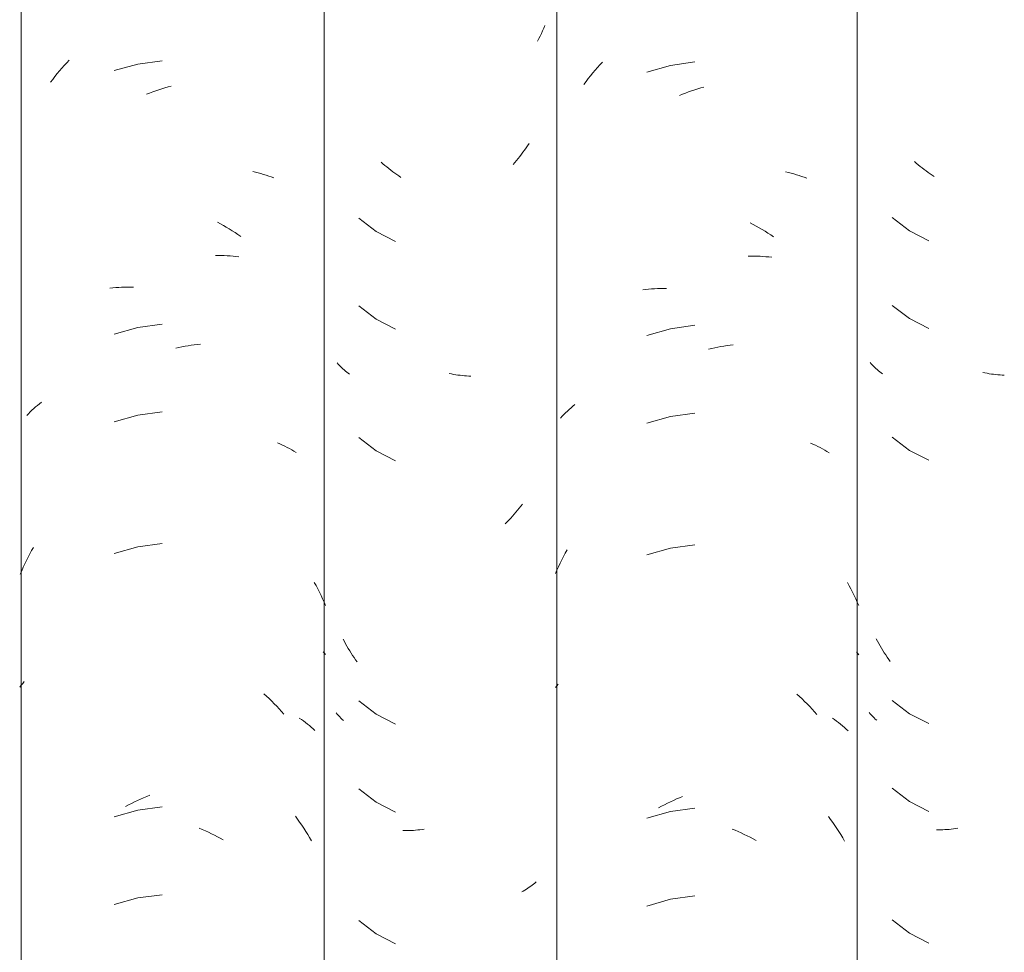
# Model space of a CAD drawing. Header units: metres. Extents: x 10.2 to 107.4, y -18.3 to 5.6.
# Tile 89 of 256: x 17.543 to 17.881, y 2.974 to 3.294. Entities that reach past the tile are written whole.
import ezdxf

# ---------------------------------------------------------------- set-up
doc = ezdxf.new("R2010")
doc.units = ezdxf.units.M
doc.layers.add('A-GLAZ-CWMG', color=7, linetype='Continuous', lineweight=5)

# ---------------------------------------------------------------- blocks, each defined once
blk = doc.blocks.new('FP_59-FACHADA 03')
at = {"layer": 'A-GLAZ-CWMG', "color": 9, "true_color": 0xc0c0c0}
for p, q in [((17.55794, 3.27764), (17.55876, 3.27857)), ((17.55876, 3.27857), (17.5596, 3.27949)), ((17.5596, 3.27949), (17.56044, 3.28039)), ((17.58398, 3.27904), (17.57584, 3.27677)), ((17.59237, 3.28014), (17.58398, 3.27904)), ((17.55556, 3.27476), (17.55634, 3.27574)), ((17.55634, 3.27574), (17.55714, 3.2767)), ((17.55714, 3.2767), (17.55794, 3.27764)), ((17.55403, 3.27278), (17.55479, 3.27378)), ((17.55479, 3.27378), (17.55556, 3.27476)), ((17.58701, 3.26865), (17.58806, 3.26907)), ((17.58806, 3.26907), (17.5891, 3.26947)), ((17.5891, 3.26947), (17.59016, 3.26985)), ((17.59016, 3.26985), (17.59121, 3.27021)), ((17.59121, 3.27021), (17.59227, 3.27056)), ((17.59227, 3.27056), (17.59332, 3.27088)), ((17.59332, 3.27088), (17.59438, 3.27119)), ((17.59438, 3.27119), (17.59544, 3.27148)), ((17.62346, 3.24214), (17.62439, 3.24192)), ((17.62439, 3.24192), (17.62532, 3.24169)), ((17.62532, 3.24169), (17.62624, 3.24143)), ((17.62624, 3.24143), (17.62714, 3.24116)), ((17.62714, 3.24116), (17.62804, 3.24088)), ((17.62804, 3.24088), (17.62893, 3.24058)), ((17.62893, 3.24058), (17.62981, 3.24026)), ((17.62981, 3.24026), (17.63067, 3.23993)), ((17.61133, 3.22471), (17.61235, 3.22416)), ((17.61235, 3.22416), (17.61337, 3.2236)), ((17.61337, 3.2236), (17.61438, 3.22301)), ((17.61438, 3.22301), (17.61538, 3.22241)), ((17.61538, 3.22241), (17.61638, 3.2218)), ((17.61638, 3.2218), (17.61737, 3.22116)), ((17.61737, 3.22116), (17.61835, 3.22051)), ((17.61835, 3.22051), (17.61933, 3.21984)), ((17.61063, 3.21331), (17.61166, 3.21332)), ((17.61166, 3.21332), (17.61267, 3.2133)), ((17.61267, 3.2133), (17.61369, 3.21327)), ((17.61369, 3.21327), (17.6147, 3.21322)), ((17.6147, 3.21322), (17.6157, 3.21315)), ((17.6157, 3.21315), (17.61669, 3.21307)), ((17.61669, 3.21307), (17.61768, 3.21297)), ((17.61768, 3.21297), (17.61867, 3.21285)), ((17.57445, 3.20208), (17.57544, 3.20218)), ((17.57544, 3.20218), (17.57644, 3.20227)), ((17.57644, 3.20227), (17.57744, 3.20233)), ((17.57744, 3.20233), (17.57845, 3.20238)), ((17.57845, 3.20238), (17.57946, 3.20241)), ((17.57946, 3.20241), (17.58048, 3.20243)), ((17.58048, 3.20243), (17.5815, 3.20242)), ((17.5815, 3.20242), (17.58253, 3.2024)), ((17.58398, 3.18861), (17.57584, 3.18634)), ((17.59237, 3.18972), (17.58398, 3.18861)), ((17.59704, 3.18145), (17.59809, 3.1817)), ((17.59809, 3.1817), (17.59915, 3.18192)), ((17.59915, 3.18192), (17.60021, 3.18213)), ((17.60021, 3.18213), (17.60126, 3.18231)), ((17.60126, 3.18231), (17.60231, 3.18248)), ((17.60231, 3.18248), (17.60337, 3.18263)), ((17.60337, 3.18263), (17.60441, 3.18276)), ((17.60441, 3.18276), (17.60546, 3.18288)), ((17.54704, 3.15956), (17.54765, 3.16015)), ((17.54765, 3.16015), (17.54828, 3.16072)), ((17.54828, 3.16072), (17.54892, 3.16129)), ((17.54892, 3.16129), (17.54957, 3.16184)), ((17.54957, 3.16184), (17.55024, 3.16238)), ((17.55024, 3.16238), (17.55093, 3.16291)), ((17.54587, 3.15836), (17.54645, 3.15896)), ((17.54645, 3.15896), (17.54704, 3.15956)), ((17.58398, 3.15846), (17.57584, 3.15619)), ((17.59237, 3.15957), (17.58398, 3.15846)), ((17.63196, 3.14898), (17.6328, 3.14861)), ((17.6328, 3.14861), (17.63363, 3.14822)), ((17.63363, 3.14822), (17.63444, 3.14783)), ((17.63444, 3.14783), (17.63525, 3.14742)), ((17.63525, 3.14742), (17.63604, 3.14699)), ((17.63604, 3.14699), (17.63682, 3.14655)), ((17.63682, 3.14655), (17.63758, 3.1461)), ((17.63758, 3.1461), (17.63833, 3.14563)), ((17.54755, 3.11197), (17.54817, 3.11308)), ((17.58398, 3.11325), (17.57584, 3.11098)), ((17.59237, 3.11436), (17.58398, 3.11325)), ((17.54577, 3.10856), (17.54635, 3.10971)), ((17.54635, 3.10971), (17.54694, 3.11084)), ((17.54694, 3.11084), (17.54755, 3.11197)), ((17.54414, 3.10506), (17.54467, 3.10624)), ((17.54467, 3.10624), (17.54521, 3.1074)), ((17.54521, 3.1074), (17.54577, 3.10856)), ((17.54363, 3.10388), (17.54414, 3.10506)), ((17.64457, 3.10105), (17.64517, 3.09993)), ((17.64517, 3.09993), (17.64576, 3.09881)), ((17.64576, 3.09881), (17.64632, 3.09768)), ((17.64632, 3.09768), (17.64688, 3.09654)), ((17.64688, 3.09654), (17.64742, 3.09539)), ((17.64742, 3.09539), (17.64794, 3.09423)), ((17.64794, 3.09423), (17.64844, 3.09306)), ((17.64764, 3.07723), (17.64804, 3.07674)), ((17.64804, 3.07674), (17.64844, 3.07623)), ((17.54345, 3.06507), (17.54396, 3.06572)), ((17.54396, 3.06572), (17.54448, 3.06636)), ((17.54448, 3.06636), (17.54502, 3.06699)), ((17.62729, 3.06278), (17.62819, 3.06196)), ((17.62819, 3.06196), (17.62907, 3.06112)), ((17.62907, 3.06112), (17.62995, 3.06026)), ((17.62995, 3.06026), (17.63081, 3.05939)), ((17.63081, 3.05939), (17.63167, 3.0585)), ((17.63167, 3.0585), (17.63251, 3.0576)), ((17.63251, 3.0576), (17.63334, 3.05668)), ((17.63334, 3.05668), (17.63416, 3.05575)), ((17.63944, 3.05447), (17.64016, 3.05397)), ((17.64016, 3.05397), (17.64087, 3.05346)), ((17.64087, 3.05346), (17.64156, 3.05294)), ((17.64156, 3.05294), (17.64223, 3.0524)), ((17.64223, 3.0524), (17.6429, 3.05186)), ((17.6429, 3.05186), (17.64354, 3.0513)), ((17.64354, 3.0513), (17.64417, 3.05073)), ((17.64417, 3.05073), (17.64479, 3.05015)), ((17.58083, 3.02463), (17.58186, 3.02516)), ((17.58186, 3.02516), (17.58289, 3.02567)), ((17.58289, 3.02567), (17.58392, 3.02616)), ((17.58392, 3.02616), (17.58496, 3.02663)), ((17.58496, 3.02663), (17.586, 3.02708)), ((17.586, 3.02708), (17.58705, 3.02752)), ((17.58705, 3.02752), (17.58809, 3.02794)), ((17.58398, 3.02282), (17.57584, 3.02055)), ((17.57981, 3.02408), (17.58083, 3.02463)), ((17.59237, 3.02393), (17.58398, 3.02282)), ((17.63807, 3.02075), (17.63881, 3.01974)), ((17.63881, 3.01974), (17.63954, 3.01871)), ((17.63954, 3.01871), (17.64026, 3.01767)), ((17.60509, 3.01662), (17.60613, 3.01618)), ((17.60613, 3.01618), (17.60718, 3.01573)), ((17.60718, 3.01573), (17.60821, 3.01525)), ((17.60821, 3.01525), (17.60925, 3.01476)), ((17.64026, 3.01767), (17.64096, 3.01662)), ((17.64096, 3.01662), (17.64165, 3.01556)), ((17.64165, 3.01556), (17.64232, 3.01448)), ((17.60925, 3.01476), (17.61028, 3.01425)), ((17.61028, 3.01425), (17.6113, 3.01372)), ((17.6113, 3.01372), (17.61232, 3.01318)), ((17.61232, 3.01318), (17.61334, 3.01261)), ((17.64232, 3.01448), (17.64298, 3.0134)), ((17.64298, 3.0134), (17.64363, 3.0123)), ((17.58398, 2.99268), (17.57584, 2.99041)), ((17.59237, 2.99379), (17.58398, 2.99268))]:
    blk.add_line(p, q, dxfattribs=at)
blk = doc.blocks.new('FP_60-FACHADA 03')
at = {"layer": 'A-GLAZ-CWMG', "color": 9, "true_color": 0xc0c0c0}
for p, q in [((17.72372, 3.29227), (17.72334, 3.29135)), ((17.7221, 3.28865), (17.72166, 3.28777)), ((17.72252, 3.28954), (17.7221, 3.28865)), ((17.72294, 3.29044), (17.72252, 3.28954)), ((17.72334, 3.29135), (17.72294, 3.29044)), ((17.72166, 3.28777), (17.72121, 3.28689)), ((17.71829, 3.25178), (17.71779, 3.25101)), ((17.71566, 3.24805), (17.71511, 3.24733)), ((17.71621, 3.24878), (17.71566, 3.24805)), ((17.71674, 3.24951), (17.71621, 3.24878)), ((17.71727, 3.25026), (17.71674, 3.24951)), ((17.71779, 3.25101), (17.71727, 3.25026)), ((17.66813, 3.24482), (17.66748, 3.2454)), ((17.66879, 3.24425), (17.66813, 3.24482)), ((17.71339, 3.24525), (17.7128, 3.24457)), ((17.71397, 3.24593), (17.71339, 3.24525)), ((17.71454, 3.24663), (17.71397, 3.24593)), ((17.71511, 3.24733), (17.71454, 3.24663)), ((17.66946, 3.24369), (17.66879, 3.24425)), ((17.67013, 3.24314), (17.66946, 3.24369)), ((17.67081, 3.24261), (17.67013, 3.24314)), ((17.6715, 3.24208), (17.67081, 3.24261)), ((17.67219, 3.24158), (17.6715, 3.24208)), ((17.67288, 3.24108), (17.67219, 3.24158)), ((17.67358, 3.2406), (17.67288, 3.24108)), ((17.67429, 3.24013), (17.67358, 3.2406)), ((17.65991, 3.22613), (17.66581, 3.22155)), ((17.66581, 3.22155), (17.67246, 3.21811)), ((17.65991, 3.19599), (17.66581, 3.1914)), ((17.66581, 3.1914), (17.67246, 3.18796)), ((17.65276, 3.17604), (17.65238, 3.17647)), ((17.65314, 3.17562), (17.65276, 3.17604)), ((17.65354, 3.1752), (17.65314, 3.17562)), ((17.65395, 3.17479), (17.65354, 3.1752)), ((17.65437, 3.17439), (17.65395, 3.17479)), ((17.6548, 3.174), (17.65437, 3.17439)), ((17.65524, 3.17361), (17.6548, 3.174)), ((17.65569, 3.17324), (17.65524, 3.17361)), ((17.65616, 3.17287), (17.65569, 3.17324)), ((17.65664, 3.17251), (17.65616, 3.17287)), ((17.69166, 3.17263), (17.69091, 3.17278)), ((17.69241, 3.17249), (17.69166, 3.17263)), ((17.69315, 3.17236), (17.69241, 3.17249)), ((17.6939, 3.17225), (17.69315, 3.17236)), ((17.69464, 3.17215), (17.6939, 3.17225)), ((17.69538, 3.17206), (17.69464, 3.17215)), ((17.69612, 3.17199), (17.69538, 3.17206)), ((17.69685, 3.17193), (17.69612, 3.17199)), ((17.69758, 3.17188), (17.69685, 3.17193)), ((17.69831, 3.17185), (17.69758, 3.17188)), ((17.65991, 3.15078), (17.66581, 3.14619)), ((17.66581, 3.14619), (17.67246, 3.14275)), ((17.71491, 3.12651), (17.71434, 3.12581)), ((17.71547, 3.12723), (17.71491, 3.12651)), ((17.71602, 3.12795), (17.71547, 3.12723)), ((17.71199, 3.1231), (17.71137, 3.12246)), ((17.71259, 3.12376), (17.71199, 3.1231)), ((17.71318, 3.12444), (17.71259, 3.12376)), ((17.71377, 3.12512), (17.71318, 3.12444)), ((17.71434, 3.12581), (17.71377, 3.12512)), ((17.71076, 3.12182), (17.71013, 3.12119)), ((17.71137, 3.12246), (17.71076, 3.12182)), ((17.65489, 3.08073), (17.65445, 3.08155)), ((17.65533, 3.07992), (17.65489, 3.08073)), ((17.65579, 3.07911), (17.65533, 3.07992)), ((17.65626, 3.07831), (17.65579, 3.07911)), ((17.65673, 3.07752), (17.65626, 3.07831)), ((17.65722, 3.07674), (17.65673, 3.07752)), ((17.65772, 3.07597), (17.65722, 3.07674)), ((17.65823, 3.07521), (17.65772, 3.07597)), ((17.65875, 3.07446), (17.65823, 3.07521)), ((17.65928, 3.07371), (17.65875, 3.07446)), ((17.65991, 3.06035), (17.66581, 3.05576)), ((17.65246, 3.05581), (17.65207, 3.05629)), ((17.65287, 3.05535), (17.65246, 3.05581)), ((17.65329, 3.05489), (17.65287, 3.05535)), ((17.66581, 3.05576), (17.67246, 3.05232)), ((17.65373, 3.05444), (17.65329, 3.05489)), ((17.65418, 3.054), (17.65373, 3.05444)), ((17.65465, 3.05357), (17.65418, 3.054)), ((17.65991, 3.03021), (17.66581, 3.02562)), ((17.66581, 3.02562), (17.67246, 3.02218)), ((17.67574, 3.01582), (17.67502, 3.01583)), ((17.67646, 3.01582), (17.67574, 3.01582)), ((17.67718, 3.01583), (17.67646, 3.01582)), ((17.67791, 3.01586), (17.67718, 3.01583)), ((17.67864, 3.0159), (17.67791, 3.01586)), ((17.67937, 3.01595), (17.67864, 3.0159)), ((17.68011, 3.01602), (17.67937, 3.01595)), ((17.68085, 3.01609), (17.68011, 3.01602)), ((17.68159, 3.01619), (17.68085, 3.01609)), ((17.68233, 3.01629), (17.68159, 3.01619)), ((17.72075, 2.99817), (17.7203, 2.99779)), ((17.71632, 2.99507), (17.71577, 2.99477)), ((17.71685, 2.99538), (17.71632, 2.99507)), ((17.71738, 2.9957), (17.71685, 2.99538)), ((17.71789, 2.99602), (17.71738, 2.9957)), ((17.71839, 2.99636), (17.71789, 2.99602)), ((17.71889, 2.99671), (17.71839, 2.99636)), ((17.71937, 2.99706), (17.71889, 2.99671)), ((17.71984, 2.99742), (17.71937, 2.99706)), ((17.7203, 2.99779), (17.71984, 2.99742)), ((17.65991, 2.98499), (17.66581, 2.9804)), ((17.66581, 2.9804), (17.67246, 2.97696))]:
    blk.add_line(p, q, dxfattribs=at)
blk = doc.blocks.new('FP_61-FACHADA 03')
at = {"layer": 'A-GLAZ-CWMG', "color": 9, "true_color": 0xc0c0c0}
for p, q in [((17.74179, 3.27787), (17.74261, 3.2788)), ((17.74261, 3.2788), (17.74345, 3.27971)), ((17.76688, 3.2786), (17.75876, 3.27625)), ((17.77525, 3.27978), (17.76688, 3.2786)), ((17.73939, 3.27501), (17.74018, 3.27598)), ((17.74018, 3.27598), (17.74098, 3.27693)), ((17.74098, 3.27693), (17.74179, 3.27787)), ((17.73711, 3.27202), (17.73785, 3.27303)), ((17.73785, 3.27303), (17.73862, 3.27403)), ((17.73862, 3.27403), (17.73939, 3.27501)), ((17.7699, 3.26824), (17.77094, 3.26867)), ((17.77094, 3.26867), (17.77199, 3.26908)), ((17.77199, 3.26908), (17.77304, 3.26947)), ((17.77304, 3.26947), (17.77409, 3.26984)), ((17.77409, 3.26984), (17.77515, 3.2702)), ((17.77515, 3.2702), (17.7762, 3.27053)), ((17.7762, 3.27053), (17.77726, 3.27085)), ((17.77726, 3.27085), (17.77832, 3.27115)), ((17.80638, 3.242), (17.80732, 3.24179)), ((17.80732, 3.24179), (17.80825, 3.24156)), ((17.80825, 3.24156), (17.80917, 3.24131)), ((17.80917, 3.24131), (17.81008, 3.24104)), ((17.81008, 3.24104), (17.81098, 3.24076)), ((17.81098, 3.24076), (17.81187, 3.24047)), ((17.81187, 3.24047), (17.81275, 3.24016)), ((17.81275, 3.24016), (17.81362, 3.23983)), ((17.79423, 3.22449), (17.79525, 3.22395)), ((17.79525, 3.22395), (17.79627, 3.22339)), ((17.79627, 3.22339), (17.79728, 3.22282)), ((17.79728, 3.22282), (17.79829, 3.22223)), ((17.79829, 3.22223), (17.79929, 3.22161)), ((17.79929, 3.22161), (17.80028, 3.22099)), ((17.80028, 3.22099), (17.80127, 3.22034)), ((17.80127, 3.22034), (17.80225, 3.21968)), ((17.79353, 3.21309), (17.79455, 3.2131)), ((17.79455, 3.2131), (17.79557, 3.2131)), ((17.79557, 3.2131), (17.79659, 3.21307)), ((17.79659, 3.21307), (17.7976, 3.21303)), ((17.7976, 3.21303), (17.7986, 3.21297)), ((17.7986, 3.21297), (17.7996, 3.21289)), ((17.7996, 3.21289), (17.80059, 3.21279)), ((17.80059, 3.21279), (17.80158, 3.21268)), ((17.75737, 3.20155), (17.75836, 3.20167)), ((17.75836, 3.20167), (17.75935, 3.20176)), ((17.75935, 3.20176), (17.76035, 3.20184)), ((17.76035, 3.20184), (17.76135, 3.20189)), ((17.76135, 3.20189), (17.76236, 3.20193)), ((17.76236, 3.20193), (17.76338, 3.20196)), ((17.76338, 3.20196), (17.7644, 3.20196)), ((17.7644, 3.20196), (17.76543, 3.20195)), ((17.76688, 3.18817), (17.75876, 3.18582)), ((17.77525, 3.18936), (17.76688, 3.18817)), ((17.77992, 3.18113), (17.78098, 3.18138)), ((17.78098, 3.18138), (17.78203, 3.18162)), ((17.78203, 3.18162), (17.78309, 3.18183)), ((17.78309, 3.18183), (17.78414, 3.18203)), ((17.78414, 3.18203), (17.7852, 3.1822)), ((17.7852, 3.1822), (17.78625, 3.18236)), ((17.78625, 3.18236), (17.7873, 3.1825)), ((17.7873, 3.1825), (17.78835, 3.18262)), ((17.73144, 3.15989), (17.73207, 3.16046)), ((17.73207, 3.16046), (17.73271, 3.16102)), ((17.73271, 3.16102), (17.73337, 3.16157)), ((17.73337, 3.16157), (17.73404, 3.16211)), ((17.72908, 3.15749), (17.72964, 3.15811)), ((17.72964, 3.15811), (17.73023, 3.15871)), ((17.73023, 3.15871), (17.73082, 3.15931)), ((17.73082, 3.15931), (17.73144, 3.15989)), ((17.76688, 3.15803), (17.75876, 3.15568)), ((17.77525, 3.15921), (17.76688, 3.15803)), ((17.81491, 3.14888), (17.81576, 3.14851)), ((17.81576, 3.14851), (17.81659, 3.14813)), ((17.81659, 3.14813), (17.8174, 3.14774)), ((17.8174, 3.14774), (17.81821, 3.14733)), ((17.81821, 3.14733), (17.819, 3.14691)), ((17.819, 3.14691), (17.81979, 3.14647)), ((17.81979, 3.14647), (17.82055, 3.14602)), ((17.82055, 3.14602), (17.82131, 3.14556)), ((17.76688, 3.11282), (17.75876, 3.11047)), ((17.77525, 3.114), (17.76688, 3.11282)), ((17.72952, 3.1088), (17.73011, 3.10996)), ((17.73011, 3.10996), (17.73072, 3.11111)), ((17.73072, 3.11111), (17.73134, 3.11225)), ((17.72786, 3.10525), (17.7284, 3.10644)), ((17.7284, 3.10644), (17.72895, 3.10762)), ((17.72895, 3.10762), (17.72952, 3.1088)), ((17.72734, 3.10405), (17.72786, 3.10525)), ((17.82758, 3.10099), (17.82817, 3.09989)), ((17.82817, 3.09989), (17.82876, 3.09878)), ((17.82876, 3.09878), (17.82932, 3.09766)), ((17.82932, 3.09766), (17.82987, 3.09653)), ((17.82987, 3.09653), (17.83041, 3.09539)), ((17.83041, 3.09539), (17.83093, 3.09424)), ((17.83093, 3.09424), (17.83144, 3.09308)), ((17.83065, 3.07719), (17.83105, 3.07671)), ((17.83105, 3.07671), (17.83144, 3.07622)), ((17.72734, 3.06499), (17.72779, 3.06556)), ((17.72779, 3.06556), (17.72825, 3.06612)), ((17.81023, 3.06266), (17.81113, 3.06184)), ((17.81113, 3.06184), (17.81202, 3.06101)), ((17.81202, 3.06101), (17.8129, 3.06015)), ((17.8129, 3.06015), (17.81376, 3.05929)), ((17.81376, 3.05929), (17.81462, 3.0584)), ((17.81462, 3.0584), (17.81547, 3.0575)), ((17.81547, 3.0575), (17.8163, 3.05659)), ((17.8163, 3.05659), (17.81712, 3.05566)), ((17.82243, 3.05441), (17.82315, 3.05391)), ((17.82315, 3.05391), (17.82385, 3.0534)), ((17.82385, 3.0534), (17.82455, 3.05288)), ((17.82455, 3.05288), (17.82523, 3.05235)), ((17.82523, 3.05235), (17.82589, 3.0518)), ((17.82589, 3.0518), (17.82654, 3.05124)), ((17.82654, 3.05124), (17.82718, 3.05067)), ((17.82718, 3.05067), (17.82779, 3.0501)), ((17.76476, 3.0247), (17.76578, 3.02522)), ((17.76578, 3.02522), (17.76682, 3.02572)), ((17.76682, 3.02572), (17.76785, 3.0262)), ((17.76785, 3.0262), (17.76889, 3.02667)), ((17.76889, 3.02667), (17.76993, 3.02711)), ((17.76993, 3.02711), (17.77098, 3.02754)), ((17.76688, 3.02239), (17.75876, 3.02004)), ((17.76272, 3.02361), (17.76373, 3.02416)), ((17.76373, 3.02416), (17.76476, 3.0247)), ((17.77525, 3.02357), (17.76688, 3.02239)), ((17.82104, 3.02068), (17.82179, 3.01967)), ((17.82179, 3.01967), (17.82252, 3.01865)), ((17.82252, 3.01865), (17.82324, 3.01761)), ((17.78798, 3.01636), (17.78902, 3.01593)), ((17.78902, 3.01593), (17.79006, 3.01548)), ((17.79006, 3.01548), (17.7911, 3.01502)), ((17.7911, 3.01502), (17.79214, 3.01453)), ((17.82324, 3.01761), (17.82395, 3.01656)), ((17.82395, 3.01656), (17.82464, 3.0155)), ((17.82464, 3.0155), (17.82532, 3.01443)), ((17.79214, 3.01453), (17.79317, 3.01403)), ((17.79317, 3.01403), (17.7942, 3.01351)), ((17.7942, 3.01351), (17.79522, 3.01297)), ((17.79522, 3.01297), (17.79624, 3.01241)), ((17.82532, 3.01443), (17.82598, 3.01334)), ((17.82598, 3.01334), (17.82663, 3.01224)), ((17.76688, 2.99225), (17.75876, 2.9899)), ((17.77525, 2.99343), (17.76688, 2.99225))]:
    blk.add_line(p, q, dxfattribs=at)
blk = doc.blocks.new('FP_62-FACHADA 03')
at = {"layer": 'A-GLAZ-CWMG', "color": 9, "true_color": 0xc0c0c0}
for p, q in [((17.85121, 3.24503), (17.85056, 3.24561)), ((17.85187, 3.24447), (17.85121, 3.24503)), ((17.85254, 3.24391), (17.85187, 3.24447)), ((17.85322, 3.24337), (17.85254, 3.24391)), ((17.8539, 3.24284), (17.85322, 3.24337)), ((17.85459, 3.24232), (17.8539, 3.24284)), ((17.85528, 3.24182), (17.85459, 3.24232)), ((17.85598, 3.24133), (17.85528, 3.24182)), ((17.85668, 3.24085), (17.85598, 3.24133)), ((17.85739, 3.24038), (17.85668, 3.24085)), ((17.84294, 3.2263), (17.84888, 3.22175)), ((17.84888, 3.22175), (17.85555, 3.21835)), ((17.84294, 3.19615), (17.84888, 3.19161)), ((17.84888, 3.19161), (17.85555, 3.18821)), ((17.83571, 3.17615), (17.83533, 3.17657)), ((17.8361, 3.17573), (17.83571, 3.17615)), ((17.8365, 3.17531), (17.8361, 3.17573)), ((17.83692, 3.17491), (17.8365, 3.17531)), ((17.83734, 3.17451), (17.83692, 3.17491)), ((17.83778, 3.17412), (17.83734, 3.17451)), ((17.83823, 3.17374), (17.83778, 3.17412)), ((17.83869, 3.17337), (17.83823, 3.17374)), ((17.83916, 3.173), (17.83869, 3.17337)), ((17.83964, 3.17264), (17.83916, 3.173)), ((17.87478, 3.17297), (17.87403, 3.17313)), ((17.87553, 3.17284), (17.87478, 3.17297)), ((17.87627, 3.17271), (17.87553, 3.17284)), ((17.87702, 3.1726), (17.87627, 3.17271)), ((17.87776, 3.17251), (17.87702, 3.1726)), ((17.8785, 3.17242), (17.87776, 3.17251)), ((17.87924, 3.17235), (17.8785, 3.17242)), ((17.87997, 3.1723), (17.87924, 3.17235)), ((17.8807, 3.17226), (17.87997, 3.1723)), ((17.88143, 3.17223), (17.8807, 3.17226)), ((17.84294, 3.15094), (17.84888, 3.14639)), ((17.84888, 3.14639), (17.85555, 3.14299)), ((17.83787, 3.08085), (17.83743, 3.08167)), ((17.83832, 3.08004), (17.83787, 3.08085)), ((17.83878, 3.07924), (17.83832, 3.08004)), ((17.83925, 3.07845), (17.83878, 3.07924)), ((17.83974, 3.07766), (17.83925, 3.07845)), ((17.84023, 3.07688), (17.83974, 3.07766)), ((17.84073, 3.07612), (17.84023, 3.07688)), ((17.84125, 3.07536), (17.84073, 3.07612)), ((17.84177, 3.07461), (17.84125, 3.07536)), ((17.8423, 3.07387), (17.84177, 3.07461)), ((17.84294, 3.06051), (17.84888, 3.05596)), ((17.83543, 3.05588), (17.83504, 3.05635)), ((17.83584, 3.05543), (17.83543, 3.05588)), ((17.83627, 3.05498), (17.83584, 3.05543)), ((17.84888, 3.05596), (17.85555, 3.05257)), ((17.83671, 3.05454), (17.83627, 3.05498)), ((17.83716, 3.05411), (17.83671, 3.05454)), ((17.83762, 3.05369), (17.83716, 3.05411)), ((17.84294, 3.03037), (17.84888, 3.02582)), ((17.84888, 3.02582), (17.85555, 3.02242)), ((17.85884, 3.01609), (17.85813, 3.01609)), ((17.85956, 3.01609), (17.85884, 3.01609)), ((17.86029, 3.01611), (17.85956, 3.01609)), ((17.86102, 3.01614), (17.86029, 3.01611)), ((17.86175, 3.01618), (17.86102, 3.01614)), ((17.86248, 3.01624), (17.86175, 3.01618)), ((17.86322, 3.01631), (17.86248, 3.01624)), ((17.86396, 3.01639), (17.86322, 3.01631)), ((17.8647, 3.01649), (17.86396, 3.01639)), ((17.86545, 3.0166), (17.8647, 3.01649)), ((17.84294, 2.98515), (17.84888, 2.98061)), ((17.84888, 2.98061), (17.85555, 2.97721))]:
    blk.add_line(p, q, dxfattribs=at)
blk = doc.blocks.new('Rectangular Mullion - Telha Fibrocimento - Ondulada-V51-FACHADA 03')
at = {"layer": 'A-GLAZ-CWMG'}
for p, q in [((17.54397, 2.77902), (17.54397, 4.13427)), ((17.64793, 2.77941), (17.64793, 4.13466)), ((17.72785, 2.77928), (17.72785, 4.13453)), ((17.83093, 2.77941), (17.83093, 4.13466))]:
    blk.add_line(p, q, dxfattribs=at)
for name in ['FP_59-FACHADA 03', 'FP_61-FACHADA 03', 'FP_60-FACHADA 03', 'FP_62-FACHADA 03']:
    blk.add_blockref(name, (0, 0), dxfattribs=at)

msp = doc.modelspace()

# ---------------------------------------------------------------- block references
at = {"layer": 'A-GLAZ-CWMG'}
msp.add_blockref('Rectangular Mullion - Telha Fibrocimento - Ondulada-V51-FACHADA 03', (0, 0), dxfattribs=at)

doc.saveas('drawing.dxf')
